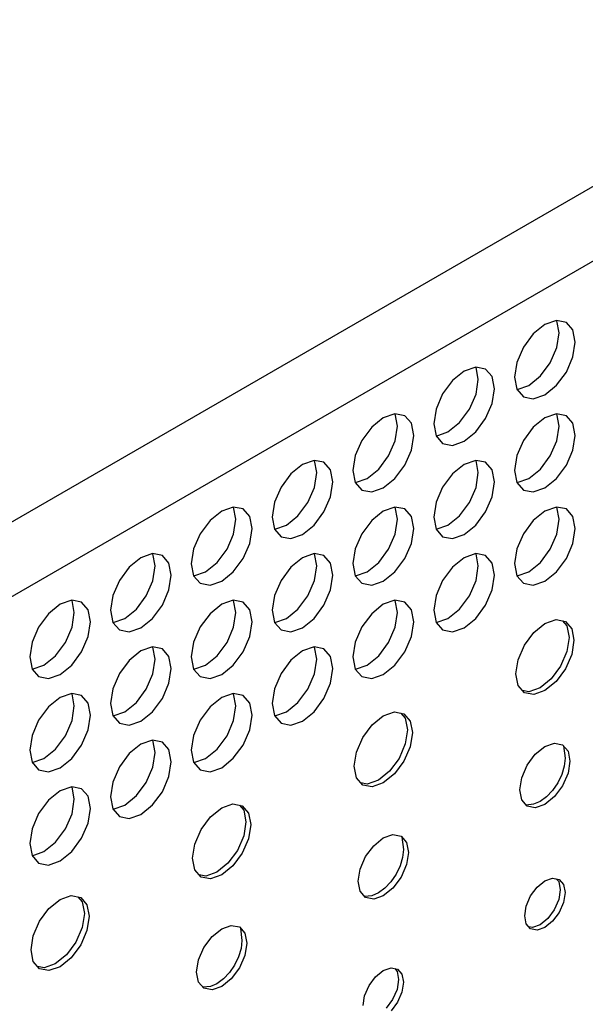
# Model space of a CAD drawing. Header units: inches. Extents: x 0 to 34, y 0 to 22.
# Tile 46 of 66: x 5.404 to 5.726, y 8.081 to 8.64. Entities that reach past the tile are written whole.
import ezdxf

# ---------------------------------------------------------------- set-up
doc = ezdxf.new("R2010")
doc.units = ezdxf.units.IN
doc.header["$LTSCALE"] = 1.87
doc.header["$MEASUREMENT"] = 0
doc.layers.get('0').update_dxf_attribs({"linetype": 'CONTINUOUS'})

msp = doc.modelspace()

# ---------------------------------------------------------------- linework, layer by layer
at = {"color": 2, "linetype": 'CONTINUOUS'}
for p, q in [((4.5725, 7.87699), (7.24554, 9.42036)), ((4.59085, 7.84521), (7.26389, 9.38858)), ((5.70261, 8.46679), (5.69601, 8.46146)), ((5.70921, 8.46908), (5.70261, 8.46679)), ((5.71481, 8.468), (5.70921, 8.46908)), ((5.71069, 8.46213), (5.70937, 8.46899)), ((5.71855, 8.4637), (5.71481, 8.468)), ((5.69601, 8.46146), (5.69042, 8.45392)), ((5.70937, 8.45375), (5.71069, 8.46213)), ((5.71986, 8.45683), (5.71855, 8.4637)), ((5.71855, 8.44845), (5.71986, 8.45683)), ((5.69042, 8.45392), (5.68668, 8.4453)), ((5.70563, 8.44513), (5.70937, 8.45375)), ((5.68668, 8.4453), (5.68537, 8.43692)), ((5.70004, 8.43758), (5.70563, 8.44513)), ((5.71481, 8.43984), (5.71855, 8.44845)), ((5.65674, 8.44031), (5.65014, 8.43498)), ((5.66334, 8.4426), (5.65674, 8.44031)), ((5.66894, 8.44151), (5.66334, 8.4426)), ((5.66482, 8.43565), (5.6635, 8.44251)), ((5.67268, 8.43721), (5.66894, 8.44151)), ((5.70921, 8.43229), (5.71481, 8.43984)), ((5.65014, 8.43498), (5.64455, 8.42743)), ((5.6635, 8.42727), (5.66482, 8.43565)), ((5.67399, 8.43035), (5.67268, 8.43721)), ((5.68537, 8.43692), (5.68668, 8.43005)), ((5.69344, 8.43226), (5.70004, 8.43758)), ((5.64455, 8.42743), (5.64081, 8.41881)), ((5.65977, 8.41865), (5.6635, 8.42727)), ((5.67268, 8.42197), (5.67399, 8.43035)), ((5.68668, 8.43005), (5.69042, 8.42575)), ((5.68674, 8.42998), (5.68684, 8.42996)), ((5.68684, 8.42996), (5.69344, 8.43226)), ((5.70261, 8.42696), (5.70921, 8.43229)), ((5.66894, 8.41335), (5.67268, 8.42197)), ((5.69042, 8.42575), (5.69601, 8.42467)), ((5.69601, 8.42467), (5.70261, 8.42696)), ((5.61748, 8.41612), (5.61088, 8.41382)), ((5.62307, 8.41503), (5.61748, 8.41612)), ((5.64081, 8.41881), (5.6395, 8.41043)), ((5.65417, 8.4111), (5.65977, 8.41865)), ((5.70921, 8.41612), (5.70261, 8.41383)), ((5.71481, 8.41503), (5.70921, 8.41612)), ((5.61088, 8.41382), (5.60428, 8.4085)), ((5.61895, 8.40916), (5.61764, 8.41603)), ((5.62681, 8.41073), (5.62307, 8.41503)), ((5.62812, 8.40387), (5.62681, 8.41073)), ((5.64757, 8.40577), (5.65417, 8.4111)), ((5.66334, 8.4058), (5.66894, 8.41335)), ((5.70261, 8.41383), (5.69601, 8.4085)), ((5.71069, 8.40917), (5.70937, 8.41603)), ((5.71855, 8.41073), (5.71481, 8.41503)), ((5.71986, 8.40387), (5.71855, 8.41073)), ((5.60428, 8.4085), (5.59868, 8.40095)), ((5.61764, 8.40078), (5.61895, 8.40916)), ((5.6395, 8.41043), (5.64081, 8.40357)), ((5.64097, 8.40348), (5.64757, 8.40577)), ((5.65674, 8.40048), (5.66334, 8.4058)), ((5.69601, 8.4085), (5.69042, 8.40095)), ((5.70937, 8.40079), (5.71069, 8.40917)), ((5.59868, 8.40095), (5.59494, 8.39233)), ((5.6139, 8.39216), (5.61764, 8.40078)), ((5.62681, 8.39549), (5.62812, 8.40387)), ((5.64081, 8.40357), (5.64455, 8.39927)), ((5.64087, 8.4035), (5.64097, 8.40348)), ((5.65014, 8.39818), (5.65674, 8.40048)), ((5.69042, 8.40095), (5.68668, 8.39233)), ((5.70563, 8.39217), (5.70937, 8.40079)), ((5.71855, 8.39549), (5.71986, 8.40387)), ((5.62307, 8.38687), (5.62681, 8.39549)), ((5.64455, 8.39927), (5.65014, 8.39818)), ((5.71481, 8.38687), (5.71855, 8.39549)), ((5.57161, 8.38963), (5.56501, 8.38734)), ((5.5772, 8.38855), (5.57161, 8.38963)), ((5.57308, 8.38268), (5.57177, 8.38954)), ((5.58094, 8.38424), (5.5772, 8.38855)), ((5.59494, 8.39233), (5.59363, 8.38395)), ((5.6083, 8.38462), (5.6139, 8.39216)), ((5.66334, 8.38964), (5.65674, 8.38734)), ((5.66894, 8.38855), (5.66334, 8.38964)), ((5.66482, 8.38268), (5.6635, 8.38955)), ((5.67268, 8.38425), (5.66894, 8.38855)), ((5.68668, 8.39233), (5.68537, 8.38395)), ((5.70004, 8.38462), (5.70563, 8.39217)), ((5.56501, 8.38734), (5.55841, 8.38201)), ((5.57177, 8.3743), (5.57308, 8.38268)), ((5.58225, 8.37738), (5.58094, 8.38424)), ((5.59363, 8.38395), (5.59494, 8.37709)), ((5.6017, 8.37929), (5.6083, 8.38462)), ((5.61748, 8.37932), (5.62307, 8.38687)), ((5.65674, 8.38734), (5.65014, 8.38202)), ((5.6635, 8.3743), (5.66482, 8.38268)), ((5.67399, 8.37739), (5.67268, 8.38425)), ((5.68537, 8.38395), (5.68668, 8.37709)), ((5.69344, 8.3793), (5.70004, 8.38462)), ((5.70921, 8.37932), (5.71481, 8.38687)), ((5.55841, 8.38201), (5.55281, 8.37446)), ((5.58094, 8.369), (5.58225, 8.37738)), ((5.59494, 8.37709), (5.59868, 8.37279)), ((5.595, 8.37701), (5.5951, 8.377)), ((5.5951, 8.377), (5.6017, 8.37929)), ((5.61088, 8.37399), (5.61748, 8.37932)), ((5.65014, 8.38202), (5.64455, 8.37447)), ((5.67268, 8.36901), (5.67399, 8.37739)), ((5.68668, 8.37709), (5.69042, 8.37279)), ((5.68674, 8.37702), (5.68684, 8.377)), ((5.68684, 8.377), (5.69344, 8.3793)), ((5.70261, 8.374), (5.70921, 8.37932)), ((5.55281, 8.37446), (5.54907, 8.36585)), ((5.56803, 8.36568), (5.57177, 8.3743)), ((5.59868, 8.37279), (5.60428, 8.3717)), ((5.60428, 8.3717), (5.61088, 8.37399)), ((5.64455, 8.37447), (5.64081, 8.36585)), ((5.65977, 8.36569), (5.6635, 8.3743)), ((5.69042, 8.37279), (5.69601, 8.3717)), ((5.69601, 8.3717), (5.70261, 8.374)), ((5.54907, 8.36585), (5.54776, 8.35747)), ((5.5772, 8.36038), (5.58094, 8.369)), ((5.64081, 8.36585), (5.6395, 8.35747)), ((5.66894, 8.36039), (5.67268, 8.36901)), ((5.51914, 8.36085), (5.51254, 8.35553)), ((5.52574, 8.36315), (5.51914, 8.36085)), ((5.53133, 8.36206), (5.52574, 8.36315)), ((5.52721, 8.3562), (5.5259, 8.36306)), ((5.53507, 8.35776), (5.53133, 8.36206)), ((5.56243, 8.35813), (5.56803, 8.36568)), ((5.57161, 8.35284), (5.5772, 8.36038)), ((5.61088, 8.36086), (5.60428, 8.35553)), ((5.61748, 8.36315), (5.61088, 8.36086)), ((5.62307, 8.36207), (5.61748, 8.36315)), ((5.61895, 8.3562), (5.61764, 8.36306)), ((5.62681, 8.35777), (5.62307, 8.36207)), ((5.65417, 8.35814), (5.65977, 8.36569)), ((5.66334, 8.35284), (5.66894, 8.36039)), ((5.70261, 8.36086), (5.69601, 8.35554)), ((5.70921, 8.36316), (5.70261, 8.36086)), ((5.71481, 8.36207), (5.70921, 8.36316)), ((5.71069, 8.3562), (5.70937, 8.36307)), ((5.71855, 8.35777), (5.71481, 8.36207)), ((5.51254, 8.35553), (5.50694, 8.34798)), ((5.5259, 8.34782), (5.52721, 8.3562)), ((5.53638, 8.3509), (5.53507, 8.35776)), ((5.54776, 8.35747), (5.54907, 8.3506)), ((5.55583, 8.35281), (5.56243, 8.35813)), ((5.60428, 8.35553), (5.59868, 8.34799)), ((5.61764, 8.34782), (5.61895, 8.3562)), ((5.62812, 8.3509), (5.62681, 8.35777)), ((5.6395, 8.35747), (5.64081, 8.35061)), ((5.64757, 8.35281), (5.65417, 8.35814)), ((5.69601, 8.35554), (5.69042, 8.34799)), ((5.70937, 8.34783), (5.71069, 8.3562)), ((5.71986, 8.35091), (5.71855, 8.35777)), ((5.53507, 8.34252), (5.53638, 8.3509)), ((5.54907, 8.3506), (5.55281, 8.3463)), ((5.54914, 8.35053), (5.54923, 8.35051)), ((5.54923, 8.35051), (5.55583, 8.35281)), ((5.56501, 8.34751), (5.57161, 8.35284)), ((5.62681, 8.34252), (5.62812, 8.3509)), ((5.64081, 8.35061), (5.64455, 8.34631)), ((5.64087, 8.35054), (5.64097, 8.35052)), ((5.64097, 8.35052), (5.64757, 8.35281)), ((5.65674, 8.34751), (5.66334, 8.35284)), ((5.71855, 8.34253), (5.71986, 8.35091)), ((5.50694, 8.34798), (5.5032, 8.33936)), ((5.52216, 8.3392), (5.5259, 8.34782)), ((5.55281, 8.3463), (5.55841, 8.34522)), ((5.55841, 8.34522), (5.56501, 8.34751)), ((5.59868, 8.34799), (5.59494, 8.33937)), ((5.6139, 8.3392), (5.61764, 8.34782)), ((5.64455, 8.34631), (5.65014, 8.34522)), ((5.65014, 8.34522), (5.65674, 8.34751)), ((5.69042, 8.34799), (5.68668, 8.33937)), ((5.70563, 8.33921), (5.70937, 8.34783)), ((5.5032, 8.33936), (5.50189, 8.33098)), ((5.51656, 8.33165), (5.52216, 8.3392)), ((5.53133, 8.3339), (5.53507, 8.34252)), ((5.59494, 8.33937), (5.59363, 8.33099)), ((5.6083, 8.33165), (5.6139, 8.3392)), ((5.62307, 8.3339), (5.62681, 8.34252)), ((5.68668, 8.33937), (5.68537, 8.33099)), ((5.70004, 8.33166), (5.70563, 8.33921)), ((5.71481, 8.33391), (5.71855, 8.34253)), ((5.47327, 8.33437), (5.46667, 8.32904)), ((5.47987, 8.33667), (5.47327, 8.33437)), ((5.48546, 8.33558), (5.47987, 8.33667)), ((5.48134, 8.32971), (5.48003, 8.33657)), ((5.4892, 8.33128), (5.48546, 8.33558)), ((5.52574, 8.32635), (5.53133, 8.3339)), ((5.56501, 8.33438), (5.55841, 8.32905)), ((5.57161, 8.33667), (5.56501, 8.33438)), ((5.5772, 8.33558), (5.57161, 8.33667)), ((5.57308, 8.32972), (5.57177, 8.33658)), ((5.58094, 8.33128), (5.5772, 8.33558)), ((5.61748, 8.32636), (5.62307, 8.3339)), ((5.65674, 8.33438), (5.65014, 8.32905)), ((5.66334, 8.33667), (5.65674, 8.33438)), ((5.66894, 8.33559), (5.66334, 8.33667)), ((5.66482, 8.32972), (5.6635, 8.33658)), ((5.67268, 8.33129), (5.66894, 8.33559)), ((5.70921, 8.32636), (5.71481, 8.33391)), ((5.46667, 8.32904), (5.46107, 8.3215)), ((5.48003, 8.32133), (5.48134, 8.32971)), ((5.49052, 8.32441), (5.4892, 8.33128)), ((5.50189, 8.33098), (5.5032, 8.32412)), ((5.50996, 8.32632), (5.51656, 8.33165)), ((5.55841, 8.32905), (5.55281, 8.3215)), ((5.57177, 8.32134), (5.57308, 8.32972)), ((5.58225, 8.32442), (5.58094, 8.33128)), ((5.59363, 8.33099), (5.59494, 8.32412)), ((5.6017, 8.32633), (5.6083, 8.33165)), ((5.65014, 8.32905), (5.64455, 8.32151)), ((5.6635, 8.32134), (5.66482, 8.32972)), ((5.67399, 8.32442), (5.67268, 8.33129)), ((5.68537, 8.33099), (5.68668, 8.32413)), ((5.69344, 8.32633), (5.70004, 8.33166)), ((5.46107, 8.3215), (5.45734, 8.31288)), ((5.47629, 8.31271), (5.48003, 8.32133)), ((5.4892, 8.31604), (5.49052, 8.32441)), ((5.5032, 8.32412), (5.50694, 8.31982)), ((5.50327, 8.32405), (5.50336, 8.32403)), ((5.50336, 8.32403), (5.50996, 8.32632)), ((5.51254, 8.31873), (5.51914, 8.32103)), ((5.51914, 8.32103), (5.52574, 8.32635)), ((5.55281, 8.3215), (5.54907, 8.31288)), ((5.56803, 8.31272), (5.57177, 8.32134)), ((5.58094, 8.31604), (5.58225, 8.32442)), ((5.59494, 8.32412), (5.59868, 8.31982)), ((5.595, 8.32405), (5.5951, 8.32403)), ((5.5951, 8.32403), (5.6017, 8.32633)), ((5.60428, 8.31874), (5.61088, 8.32103)), ((5.61088, 8.32103), (5.61748, 8.32636)), ((5.64455, 8.32151), (5.64081, 8.31289)), ((5.65977, 8.31272), (5.6635, 8.32134)), ((5.67268, 8.31604), (5.67399, 8.32442)), ((5.68668, 8.32413), (5.69042, 8.31983)), ((5.68674, 8.32406), (5.68684, 8.32404)), ((5.68684, 8.32404), (5.69344, 8.32633)), ((5.69601, 8.31874), (5.70261, 8.32104)), ((5.70261, 8.32104), (5.70921, 8.32636)), ((5.48546, 8.30742), (5.4892, 8.31604)), ((5.50694, 8.31982), (5.51254, 8.31873)), ((5.5772, 8.30742), (5.58094, 8.31604)), ((5.59868, 8.31982), (5.60428, 8.31874)), ((5.66894, 8.30743), (5.67268, 8.31604)), ((5.69042, 8.31983), (5.69601, 8.31874)), ((5.434, 8.31018), (5.4274, 8.30789)), ((5.4396, 8.3091), (5.434, 8.31018)), ((5.43547, 8.30323), (5.43416, 8.31009)), ((5.45734, 8.31288), (5.45602, 8.3045)), ((5.4707, 8.30517), (5.47629, 8.31271)), ((5.52574, 8.31019), (5.51914, 8.30789)), ((5.53133, 8.3091), (5.52574, 8.31019)), ((5.52721, 8.30323), (5.5259, 8.31009)), ((5.54907, 8.31288), (5.54776, 8.3045)), ((5.56243, 8.30517), (5.56803, 8.31272)), ((5.61748, 8.31019), (5.61088, 8.3079)), ((5.62307, 8.3091), (5.61748, 8.31019)), ((5.61895, 8.30324), (5.61764, 8.3101)), ((5.64081, 8.31289), (5.6395, 8.30451)), ((5.65417, 8.30517), (5.65977, 8.31272)), ((5.4274, 8.30789), (5.4208, 8.30256)), ((5.44333, 8.30479), (5.4396, 8.3091)), ((5.44465, 8.29793), (5.44333, 8.30479)), ((5.45602, 8.3045), (5.45734, 8.29764)), ((5.4641, 8.29984), (5.4707, 8.30517)), ((5.47987, 8.29987), (5.48546, 8.30742)), ((5.51914, 8.30789), (5.51254, 8.30256)), ((5.53507, 8.3048), (5.53133, 8.3091)), ((5.53638, 8.29794), (5.53507, 8.3048)), ((5.54776, 8.3045), (5.54907, 8.29764)), ((5.55583, 8.29984), (5.56243, 8.30517)), ((5.57161, 8.29987), (5.5772, 8.30742)), ((5.61088, 8.3079), (5.60428, 8.30257)), ((5.62681, 8.3048), (5.62307, 8.3091)), ((5.62812, 8.29794), (5.62681, 8.3048)), ((5.6395, 8.30451), (5.64081, 8.29764)), ((5.64757, 8.29985), (5.65417, 8.30517)), ((5.66334, 8.29988), (5.66894, 8.30743)), ((5.4208, 8.30256), (5.41521, 8.29501)), ((5.43416, 8.29485), (5.43547, 8.30323)), ((5.4575, 8.29754), (5.4641, 8.29984)), ((5.47327, 8.29454), (5.47987, 8.29987)), ((5.51254, 8.30256), (5.50694, 8.29502)), ((5.5259, 8.29485), (5.52721, 8.30323)), ((5.54923, 8.29755), (5.55583, 8.29984)), ((5.56501, 8.29455), (5.57161, 8.29987)), ((5.60428, 8.30257), (5.59868, 8.29502)), ((5.61764, 8.29486), (5.61895, 8.30324)), ((5.64097, 8.29755), (5.64757, 8.29985)), ((5.65674, 8.29455), (5.66334, 8.29988)), ((5.70261, 8.29701), (5.70893, 8.29921)), ((5.70893, 8.29921), (5.71429, 8.29817)), ((5.41521, 8.29501), (5.41147, 8.28639)), ((5.43042, 8.28623), (5.43416, 8.29485)), ((5.44333, 8.28955), (5.44465, 8.29793)), ((5.45734, 8.29764), (5.46107, 8.29333)), ((5.4574, 8.29756), (5.4575, 8.29754)), ((5.46107, 8.29333), (5.46667, 8.29225)), ((5.46667, 8.29225), (5.47327, 8.29454)), ((5.50694, 8.29502), (5.5032, 8.2864)), ((5.52216, 8.28623), (5.5259, 8.29485)), ((5.53507, 8.28956), (5.53638, 8.29794)), ((5.54907, 8.29764), (5.55281, 8.29334)), ((5.54914, 8.29757), (5.54923, 8.29755)), ((5.55281, 8.29334), (5.55841, 8.29225)), ((5.55841, 8.29225), (5.56501, 8.29455)), ((5.59868, 8.29502), (5.59494, 8.2864)), ((5.6139, 8.28624), (5.61764, 8.29486)), ((5.62681, 8.28956), (5.62812, 8.29794)), ((5.64081, 8.29764), (5.64455, 8.29334)), ((5.64087, 8.29757), (5.64097, 8.29755)), ((5.64455, 8.29334), (5.65014, 8.29226)), ((5.65014, 8.29226), (5.65674, 8.29455)), ((5.69629, 8.29191), (5.70261, 8.29701)), ((5.71264, 8.29849), (5.71512, 8.29564)), ((5.71429, 8.29817), (5.71787, 8.29405)), ((5.71512, 8.29564), (5.71637, 8.28907)), ((5.71787, 8.29405), (5.71913, 8.28748)), ((5.4396, 8.28093), (5.44333, 8.28955)), ((5.53133, 8.28094), (5.53507, 8.28956)), ((5.62307, 8.28094), (5.62681, 8.28956)), ((5.69094, 8.28469), (5.69629, 8.29191)), ((5.71637, 8.28907), (5.71512, 8.28105)), ((5.71913, 8.28748), (5.71787, 8.27946)), ((5.41147, 8.28639), (5.41015, 8.27801)), ((5.42483, 8.27868), (5.43042, 8.28623)), ((5.47987, 8.2837), (5.47327, 8.28141)), ((5.48546, 8.28262), (5.47987, 8.2837)), ((5.48134, 8.27675), (5.48003, 8.28361)), ((5.4892, 8.27831), (5.48546, 8.28262)), ((5.5032, 8.2864), (5.50189, 8.27802)), ((5.51656, 8.27869), (5.52216, 8.28623)), ((5.57161, 8.28371), (5.56501, 8.28141)), ((5.5772, 8.28262), (5.57161, 8.28371)), ((5.57308, 8.27675), (5.57177, 8.28362)), ((5.58094, 8.27832), (5.5772, 8.28262)), ((5.59494, 8.2864), (5.59363, 8.27802)), ((5.6083, 8.27869), (5.6139, 8.28624)), ((5.68736, 8.27643), (5.69094, 8.28469)), ((5.41015, 8.27801), (5.41147, 8.27115)), ((5.41823, 8.27336), (5.42483, 8.27868)), ((5.434, 8.27339), (5.4396, 8.28093)), ((5.47327, 8.28141), (5.46667, 8.27608)), ((5.48003, 8.26837), (5.48134, 8.27675)), ((5.49052, 8.27145), (5.4892, 8.27831)), ((5.50189, 8.27802), (5.5032, 8.27116)), ((5.50996, 8.27336), (5.51656, 8.27869)), ((5.52574, 8.27339), (5.53133, 8.28094)), ((5.56501, 8.28141), (5.55841, 8.27609)), ((5.57177, 8.26837), (5.57308, 8.27675)), ((5.58225, 8.27146), (5.58094, 8.27832)), ((5.59363, 8.27802), (5.59494, 8.27116)), ((5.6017, 8.27336), (5.6083, 8.27869)), ((5.61748, 8.27339), (5.62307, 8.28094)), ((5.6861, 8.26841), (5.68736, 8.27643)), ((5.71512, 8.28105), (5.71154, 8.27279)), ((5.71787, 8.27946), (5.71429, 8.2712)), ((5.41147, 8.27115), (5.4152, 8.26685)), ((5.41153, 8.27108), (5.41163, 8.27106)), ((5.41163, 8.27106), (5.41823, 8.27336)), ((5.4274, 8.26806), (5.434, 8.27339)), ((5.46667, 8.27608), (5.46107, 8.26853)), ((5.4892, 8.26307), (5.49052, 8.27145)), ((5.5032, 8.27116), (5.50694, 8.26685)), ((5.50327, 8.27108), (5.50336, 8.27107)), ((5.50336, 8.27107), (5.50996, 8.27336)), ((5.51914, 8.26806), (5.52574, 8.27339)), ((5.55841, 8.27609), (5.55281, 8.26854)), ((5.58094, 8.26308), (5.58225, 8.27146)), ((5.59494, 8.27116), (5.59868, 8.26686)), ((5.595, 8.27109), (5.5951, 8.27107)), ((5.5951, 8.27107), (5.6017, 8.27336)), ((5.61088, 8.26807), (5.61748, 8.27339)), ((5.71154, 8.27279), (5.70618, 8.26557)), ((5.71429, 8.2712), (5.70893, 8.26398)), ((5.4152, 8.26685), (5.4208, 8.26576)), ((5.4208, 8.26576), (5.4274, 8.26806)), ((5.46107, 8.26853), (5.45734, 8.25991)), ((5.47629, 8.25975), (5.48003, 8.26837)), ((5.50694, 8.26685), (5.51254, 8.26577)), ((5.51254, 8.26577), (5.51914, 8.26806)), ((5.55281, 8.26854), (5.54907, 8.25992)), ((5.56803, 8.25975), (5.57177, 8.26837)), ((5.59868, 8.26686), (5.60428, 8.26577)), ((5.60428, 8.26577), (5.61088, 8.26807)), ((5.68736, 8.26184), (5.6861, 8.26841)), ((5.70618, 8.26557), (5.69986, 8.26047)), ((5.45734, 8.25991), (5.45602, 8.25154)), ((5.4707, 8.2522), (5.47629, 8.25975)), ((5.48546, 8.25445), (5.4892, 8.26307)), ((5.54907, 8.25992), (5.54776, 8.25154)), ((5.56243, 8.25221), (5.56803, 8.25975)), ((5.5772, 8.25446), (5.58094, 8.26308)), ((5.69094, 8.25772), (5.68736, 8.26184)), ((5.69986, 8.26047), (5.69354, 8.25827)), ((5.70893, 8.26398), (5.70261, 8.25888)), ((5.4274, 8.25492), (5.4208, 8.2496)), ((5.434, 8.25722), (5.4274, 8.25492)), ((5.4396, 8.25613), (5.434, 8.25722)), ((5.43547, 8.25026), (5.43416, 8.25713)), ((5.44333, 8.25183), (5.4396, 8.25613)), ((5.47987, 8.24691), (5.48546, 8.25445)), ((5.51914, 8.25493), (5.51254, 8.2496)), ((5.52574, 8.25722), (5.51914, 8.25493)), ((5.53133, 8.25614), (5.52574, 8.25722)), ((5.52721, 8.25027), (5.5259, 8.25713)), ((5.53507, 8.25184), (5.53133, 8.25614)), ((5.57161, 8.24691), (5.5772, 8.25446)), ((5.69354, 8.25827), (5.68983, 8.25899)), ((5.69629, 8.25668), (5.69094, 8.25772)), ((5.70261, 8.25888), (5.69629, 8.25668)), ((5.4208, 8.2496), (5.41521, 8.24205)), ((5.43416, 8.24189), (5.43547, 8.25026)), ((5.44465, 8.24497), (5.44333, 8.25183)), ((5.45602, 8.25154), (5.45734, 8.24467)), ((5.4641, 8.24688), (5.4707, 8.2522)), ((5.51254, 8.2496), (5.50694, 8.24205)), ((5.5259, 8.24189), (5.52721, 8.25027)), ((5.53638, 8.24497), (5.53507, 8.25184)), ((5.54776, 8.25154), (5.54907, 8.24468)), ((5.55583, 8.24688), (5.56243, 8.25221)), ((5.44333, 8.23659), (5.44465, 8.24497)), ((5.45734, 8.24467), (5.46107, 8.24037)), ((5.4574, 8.2446), (5.4575, 8.24458)), ((5.4575, 8.24458), (5.4641, 8.24688)), ((5.47327, 8.24158), (5.47987, 8.24691)), ((5.53507, 8.23659), (5.53638, 8.24497)), ((5.54907, 8.24468), (5.55281, 8.24038)), ((5.54914, 8.2446), (5.54923, 8.24459)), ((5.54923, 8.24459), (5.55583, 8.24688)), ((5.56501, 8.24158), (5.57161, 8.24691)), ((5.60456, 8.23947), (5.61088, 8.24457)), ((5.61088, 8.24457), (5.61719, 8.24677)), ((5.61719, 8.24677), (5.62255, 8.24573)), ((5.6209, 8.24605), (5.62338, 8.2432)), ((5.62255, 8.24573), (5.62613, 8.24161)), ((5.62338, 8.2432), (5.62464, 8.23663)), ((5.41521, 8.24205), (5.41147, 8.23343)), ((5.43042, 8.23327), (5.43416, 8.24189)), ((5.46107, 8.24037), (5.46667, 8.23928)), ((5.46667, 8.23928), (5.47327, 8.24158)), ((5.50694, 8.24205), (5.5032, 8.23344)), ((5.52216, 8.23327), (5.5259, 8.24189)), ((5.55281, 8.24038), (5.55841, 8.23929)), ((5.55841, 8.23929), (5.56501, 8.24158)), ((5.5992, 8.23225), (5.60456, 8.23947)), ((5.62613, 8.24161), (5.62739, 8.23504)), ((5.41147, 8.23343), (5.41015, 8.22505)), ((5.42483, 8.22572), (5.43042, 8.23327)), ((5.4396, 8.22797), (5.44333, 8.23659)), ((5.5032, 8.23344), (5.50189, 8.22506)), ((5.51656, 8.22572), (5.52216, 8.23327)), ((5.53133, 8.22797), (5.53507, 8.23659)), ((5.59562, 8.224), (5.5992, 8.23225)), ((5.62464, 8.23663), (5.62338, 8.22861)), ((5.62739, 8.23504), (5.62613, 8.22702)), ((5.434, 8.22042), (5.4396, 8.22797)), ((5.47327, 8.22844), (5.46667, 8.22312)), ((5.47987, 8.23074), (5.47327, 8.22844)), ((5.48546, 8.22965), (5.47987, 8.23074)), ((5.48134, 8.22379), (5.48003, 8.23065)), ((5.4892, 8.22535), (5.48546, 8.22965)), ((5.52574, 8.22043), (5.53133, 8.22797)), ((5.62338, 8.22861), (5.6198, 8.22036)), ((5.62613, 8.22702), (5.62255, 8.21877)), ((5.69717, 8.22273), (5.70261, 8.22712)), ((5.70261, 8.22712), (5.70805, 8.22902)), ((5.70805, 8.22902), (5.71267, 8.22812)), ((5.71267, 8.22812), (5.71575, 8.22457)), ((5.71323, 8.22747), (5.71408, 8.2205)), ((5.41015, 8.22505), (5.41147, 8.21819)), ((5.41163, 8.2181), (5.41823, 8.22039)), ((5.41823, 8.22039), (5.42483, 8.22572)), ((5.4274, 8.2151), (5.434, 8.22042)), ((5.46667, 8.22312), (5.46107, 8.21557)), ((5.48003, 8.21541), (5.48134, 8.22379)), ((5.49052, 8.21849), (5.4892, 8.22535)), ((5.50189, 8.22506), (5.5032, 8.21819)), ((5.50336, 8.2181), (5.50996, 8.2204)), ((5.50996, 8.2204), (5.51656, 8.22572)), ((5.51914, 8.2151), (5.52574, 8.22043)), ((5.59436, 8.21597), (5.59562, 8.224)), ((5.6198, 8.22036), (5.61444, 8.21313)), ((5.69256, 8.21651), (5.69717, 8.22273)), ((5.71408, 8.2205), (5.7136, 8.21597)), ((5.71575, 8.22457), (5.71683, 8.21891)), ((5.41147, 8.21819), (5.4152, 8.21389)), ((5.41153, 8.21812), (5.41163, 8.2181)), ((5.4208, 8.2128), (5.4274, 8.2151)), ((5.46107, 8.21557), (5.45734, 8.20695)), ((5.47629, 8.20679), (5.48003, 8.21541)), ((5.4892, 8.21011), (5.49052, 8.21849)), ((5.5032, 8.21819), (5.50694, 8.21389)), ((5.50327, 8.21812), (5.50336, 8.2181)), ((5.51254, 8.21281), (5.51914, 8.2151)), ((5.59562, 8.2094), (5.59436, 8.21597)), ((5.62255, 8.21877), (5.61719, 8.21154)), ((5.68948, 8.2094), (5.69256, 8.21651)), ((5.7136, 8.21597), (5.71217, 8.21119)), ((5.71683, 8.21891), (5.71575, 8.21201)), ((5.4152, 8.21389), (5.4208, 8.2128)), ((5.48546, 8.20149), (5.4892, 8.21011)), ((5.50694, 8.21389), (5.51254, 8.21281)), ((5.5992, 8.20528), (5.59562, 8.2094)), ((5.61444, 8.21313), (5.60812, 8.20803)), ((5.61719, 8.21154), (5.61088, 8.20644)), ((5.68839, 8.20249), (5.68948, 8.2094)), ((5.71217, 8.21119), (5.70991, 8.20649)), ((5.71575, 8.21201), (5.71267, 8.2049)), ((5.434, 8.20426), (5.4274, 8.20196)), ((5.4396, 8.20317), (5.434, 8.20426)), ((5.43547, 8.1973), (5.43416, 8.20416)), ((5.45734, 8.20695), (5.45602, 8.19857)), ((5.4707, 8.19924), (5.47629, 8.20679)), ((5.6018, 8.20583), (5.5981, 8.20655)), ((5.60456, 8.20424), (5.5992, 8.20528)), ((5.60812, 8.20803), (5.6018, 8.20583)), ((5.61088, 8.20644), (5.60456, 8.20424)), ((5.70991, 8.20649), (5.70697, 8.20218)), ((5.71267, 8.2049), (5.70805, 8.19868)), ((5.4274, 8.20196), (5.4208, 8.19663)), ((5.44333, 8.19887), (5.4396, 8.20317)), ((5.44465, 8.192), (5.44333, 8.19887)), ((5.45602, 8.19857), (5.45734, 8.19171)), ((5.4641, 8.19391), (5.4707, 8.19924)), ((5.47987, 8.19394), (5.48546, 8.20149)), ((5.68948, 8.19684), (5.68839, 8.20249)), ((5.70354, 8.19856), (5.69986, 8.19588)), ((5.70805, 8.19868), (5.70261, 8.19429)), ((5.70697, 8.20218), (5.70354, 8.19856)), ((5.4208, 8.19663), (5.41521, 8.18909)), ((5.43416, 8.18892), (5.43547, 8.1973)), ((5.4575, 8.19162), (5.4641, 8.19391)), ((5.47327, 8.18862), (5.47987, 8.19394)), ((5.51914, 8.19231), (5.52546, 8.19451)), ((5.52546, 8.19451), (5.53081, 8.19347)), ((5.52917, 8.19379), (5.53164, 8.19094)), ((5.53081, 8.19347), (5.53439, 8.18935)), ((5.69256, 8.19329), (5.68948, 8.19684)), ((5.69618, 8.19431), (5.69203, 8.1939)), ((5.69717, 8.19239), (5.69256, 8.19329)), ((5.69986, 8.19588), (5.69618, 8.19431)), ((5.70261, 8.19429), (5.69717, 8.19239)), ((5.41521, 8.18909), (5.41147, 8.18047)), ((5.43042, 8.1803), (5.43416, 8.18892)), ((5.44333, 8.18363), (5.44465, 8.192)), ((5.45734, 8.19171), (5.46107, 8.18741)), ((5.4574, 8.19164), (5.4575, 8.19162)), ((5.46107, 8.18741), (5.46667, 8.18632)), ((5.46667, 8.18632), (5.47327, 8.18862)), ((5.50746, 8.17999), (5.51282, 8.18721)), ((5.51282, 8.18721), (5.51914, 8.19231)), ((5.53164, 8.19094), (5.5329, 8.18437)), ((5.53439, 8.18935), (5.53565, 8.18278)), ((5.4396, 8.17501), (5.44333, 8.18363)), ((5.5329, 8.18437), (5.53164, 8.17635)), ((5.53565, 8.18278), (5.53439, 8.17476)), ((5.41147, 8.18047), (5.41015, 8.17209)), ((5.42483, 8.17276), (5.43042, 8.1803)), ((5.50388, 8.17173), (5.50746, 8.17999)), ((5.53164, 8.17635), (5.52806, 8.16809)), ((5.61088, 8.17521), (5.61632, 8.17711)), ((5.61632, 8.17711), (5.62093, 8.17621)), ((5.62093, 8.17621), (5.62401, 8.17266)), ((5.41015, 8.17209), (5.41147, 8.16523)), ((5.41823, 8.16743), (5.42483, 8.17276)), ((5.434, 8.16746), (5.4396, 8.17501)), ((5.50263, 8.16371), (5.50388, 8.17173)), ((5.53439, 8.17476), (5.53081, 8.16651)), ((5.60082, 8.1646), (5.60543, 8.17082)), ((5.60543, 8.17082), (5.61088, 8.17521)), ((5.62149, 8.17556), (5.62234, 8.1686)), ((5.62401, 8.17266), (5.62509, 8.16701)), ((5.41147, 8.16523), (5.4152, 8.16092)), ((5.41153, 8.16515), (5.41163, 8.16513)), ((5.41163, 8.16513), (5.41823, 8.16743)), ((5.4274, 8.16213), (5.434, 8.16746)), ((5.52806, 8.16809), (5.5227, 8.16087)), ((5.53081, 8.16651), (5.52546, 8.15928)), ((5.59774, 8.15749), (5.60082, 8.1646)), ((5.62234, 8.1686), (5.62186, 8.16407)), ((5.62509, 8.16701), (5.62401, 8.1601)), ((5.4152, 8.16092), (5.4208, 8.15984)), ((5.4208, 8.15984), (5.4274, 8.16213)), ((5.50388, 8.15714), (5.50263, 8.16371)), ((5.5227, 8.16087), (5.51639, 8.15577)), ((5.52546, 8.15928), (5.51914, 8.15418)), ((5.62044, 8.15929), (5.61818, 8.15458)), ((5.62186, 8.16407), (5.62044, 8.15929)), ((5.62401, 8.1601), (5.62093, 8.15299)), ((5.50746, 8.15302), (5.50388, 8.15714)), ((5.51007, 8.15357), (5.50636, 8.15429)), ((5.51639, 8.15577), (5.51007, 8.15357)), ((5.51914, 8.15418), (5.51282, 8.15198)), ((5.59666, 8.15059), (5.59774, 8.15749)), ((5.61818, 8.15458), (5.61523, 8.15027)), ((5.51282, 8.15198), (5.50746, 8.15302)), ((5.59774, 8.14493), (5.59666, 8.15059)), ((5.61523, 8.15027), (5.6118, 8.14665)), ((5.62093, 8.15299), (5.61632, 8.14677)), ((5.69822, 8.14727), (5.70261, 8.15082)), ((5.70261, 8.15082), (5.707, 8.15234)), ((5.707, 8.15234), (5.71072, 8.15162)), ((5.70908, 8.15194), (5.71044, 8.15038)), ((5.71044, 8.15038), (5.71133, 8.14578)), ((5.71072, 8.15162), (5.71321, 8.14876)), ((5.71321, 8.14876), (5.71408, 8.1442)), ((5.4274, 8.14023), (5.43372, 8.14243)), ((5.43372, 8.14243), (5.43908, 8.14138)), ((5.60082, 8.14138), (5.59774, 8.14493)), ((5.60444, 8.1424), (5.60029, 8.14199)), ((5.60812, 8.14397), (5.60444, 8.1424)), ((5.61088, 8.14238), (5.60543, 8.14049)), ((5.6118, 8.14665), (5.60812, 8.14397)), ((5.61632, 8.14677), (5.61088, 8.14238)), ((5.69202, 8.13652), (5.6945, 8.14226)), ((5.6945, 8.14226), (5.69822, 8.14727)), ((5.71133, 8.14578), (5.71044, 8.14016)), ((5.71408, 8.1442), (5.71321, 8.13862)), ((5.42108, 8.13513), (5.4274, 8.14023)), ((5.43743, 8.14171), (5.4399, 8.13886)), ((5.43908, 8.14138), (5.44266, 8.13727)), ((5.4399, 8.13886), (5.44116, 8.13228)), ((5.44266, 8.13727), (5.44391, 8.1307)), ((5.60543, 8.14049), (5.60082, 8.14138)), ((5.69115, 8.13095), (5.69202, 8.13652)), ((5.71044, 8.14016), (5.70793, 8.13441)), ((5.71321, 8.13862), (5.71072, 8.13289)), ((5.41572, 8.1279), (5.42108, 8.13513)), ((5.44116, 8.13228), (5.4399, 8.12426)), ((5.69202, 8.12639), (5.69115, 8.13095)), ((5.70793, 8.13441), (5.70422, 8.12944)), ((5.71072, 8.13289), (5.707, 8.12788)), ((5.41214, 8.11965), (5.41572, 8.1279)), ((5.44391, 8.1307), (5.44266, 8.12267)), ((5.51914, 8.12366), (5.52458, 8.12555)), ((5.52458, 8.12555), (5.52919, 8.12466)), ((5.6945, 8.12353), (5.69202, 8.12639)), ((5.69986, 8.12592), (5.6955, 8.1244)), ((5.70422, 8.12944), (5.69986, 8.12592)), ((5.707, 8.12788), (5.70261, 8.12433)), ((5.4399, 8.12426), (5.43632, 8.11601)), ((5.44266, 8.12267), (5.43908, 8.11442)), ((5.5137, 8.11927), (5.51914, 8.12366)), ((5.52919, 8.12466), (5.53227, 8.12111)), ((5.52975, 8.12401), (5.53061, 8.11704)), ((5.53227, 8.12111), (5.53336, 8.11545)), ((5.6955, 8.1244), (5.6934, 8.1248)), ((5.69822, 8.12281), (5.6945, 8.12353)), ((5.70261, 8.12433), (5.69822, 8.12281)), ((5.41089, 8.11163), (5.41214, 8.11965)), ((5.43632, 8.11601), (5.43097, 8.10878)), ((5.43908, 8.11442), (5.43372, 8.10719)), ((5.50908, 8.11305), (5.5137, 8.11927)), ((5.53061, 8.11704), (5.53012, 8.11251)), ((5.53336, 8.11545), (5.53227, 8.10854)), ((5.41214, 8.10506), (5.41089, 8.11163)), ((5.43097, 8.10878), (5.42465, 8.10368)), ((5.506, 8.10594), (5.50908, 8.11305)), ((5.53012, 8.11251), (5.5287, 8.10773)), ((5.53227, 8.10854), (5.52919, 8.10144)), ((5.41572, 8.10094), (5.41214, 8.10506)), ((5.42465, 8.10368), (5.41833, 8.10149)), ((5.43372, 8.10719), (5.4274, 8.10209)), ((5.50492, 8.09903), (5.506, 8.10594)), ((5.52644, 8.10303), (5.52349, 8.09872)), ((5.5287, 8.10773), (5.52644, 8.10303)), ((5.41833, 8.10149), (5.41462, 8.10221)), ((5.42108, 8.0999), (5.41572, 8.10094)), ((5.4274, 8.10209), (5.42108, 8.0999)), ((5.506, 8.09337), (5.50492, 8.09903)), ((5.52349, 8.09872), (5.52007, 8.0951)), ((5.52919, 8.10144), (5.52458, 8.09521)), ((5.60649, 8.09634), (5.61088, 8.09989)), ((5.61088, 8.09989), (5.61526, 8.10141)), ((5.61526, 8.10141), (5.61898, 8.10069)), ((5.61734, 8.10101), (5.6187, 8.09945)), ((5.6187, 8.09945), (5.61959, 8.09485)), ((5.61898, 8.10069), (5.62147, 8.09783)), ((5.62147, 8.09783), (5.62234, 8.09327)), ((5.50908, 8.08983), (5.506, 8.09337)), ((5.51639, 8.09241), (5.51271, 8.09085)), ((5.52007, 8.0951), (5.51639, 8.09241)), ((5.52458, 8.09521), (5.51914, 8.09082)), ((5.60277, 8.09133), (5.60649, 8.09634)), ((5.61959, 8.09485), (5.6187, 8.08923)), ((5.62234, 8.09327), (5.62147, 8.08769)), ((5.51271, 8.09085), (5.50855, 8.09043)), ((5.5137, 8.08893), (5.50908, 8.08983)), ((5.51914, 8.09082), (5.5137, 8.08893)), ((5.60028, 8.08559), (5.60277, 8.09133)), ((5.6187, 8.08923), (5.61619, 8.08348)), ((5.62147, 8.08769), (5.61898, 8.08196)), ((5.59941, 8.08002), (5.60028, 8.08559)), ((5.61619, 8.08348), (5.61248, 8.07851)), ((5.61898, 8.08196), (5.61526, 8.07695))]:
    msp.add_line(p, q, dxfattribs=at)

doc.saveas('drawing.dxf')
